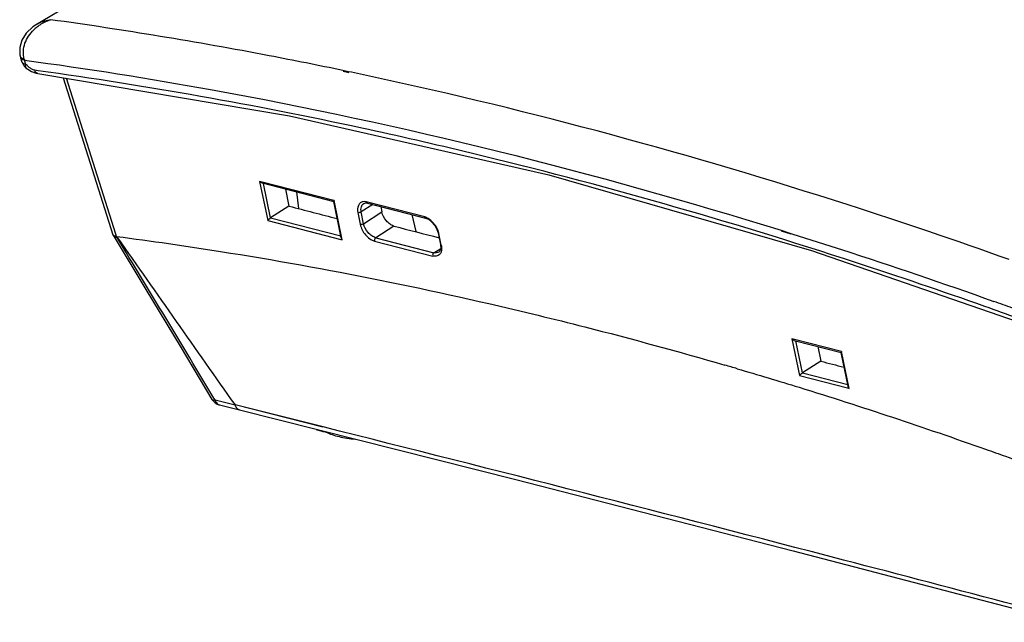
# Model space of a CAD drawing. Header units: inches. Extents: x 0 to 17, y 0 to 11.
# Tile 4 of 11: x 10.4 to 12, y 3.2 to 4.2. Entities that reach past the tile are written whole.
import ezdxf

# ---------------------------------------------------------------- set-up
doc = ezdxf.new("R2010")
doc.units = ezdxf.units.IN
doc.header["$LTSCALE"] = 0.935
doc.header["$MEASUREMENT"] = 0
doc.layers.get('0').update_dxf_attribs({"linetype": 'CONTINUOUS'})

msp = doc.modelspace()

# ---------------------------------------------------------------- linework, layer by layer
at = {"color": 7, "linetype": 'Continuous'}
for p, q in [((10.4179, 4.1703), (10.4179, 4.1703)), ((10.3931, 4.1225), (10.394, 4.1186)), ((10.394, 4.1186), (10.3945, 4.117)), ((10.394, 4.1186), (10.394, 4.1186)), ((10.3948, 4.1174), (10.394, 4.1186)), ((10.3967, 4.1102), (10.3945, 4.117)), ((10.4007, 4.1138), (10.3976, 4.1144)), ((10.4028, 4.107), (10.4006, 4.1138)), ((10.4048, 4.0998), (10.4048, 4.0998)), ((10.4224, 4.0965), (10.4168, 4.0974)), ((10.4223, 4.0967), (10.4168, 4.0974)), ((10.4218, 4.0924), (10.4217, 4.0924)), ((10.4218, 4.0924), (10.8275, 4.0243)), ((10.9223, 4.0952), (10.9133, 4.0971)), ((10.9228, 4.0932), (10.9137, 4.0953)), ((10.4627, 4.0855), (10.5428, 3.8321)), ((10.5475, 3.8336), (10.4681, 4.0846)), ((10.7791, 3.9185), (10.7921, 3.8553)), ((10.7834, 3.9174), (10.7791, 3.9185)), ((10.8989, 3.8876), (10.7834, 3.9174)), ((10.783, 3.9159), (10.8986, 3.886)), ((10.7969, 3.8598), (10.7854, 3.9153)), ((10.8207, 3.9061), (10.8263, 3.8787)), ((10.8388, 3.9015), (10.8415, 3.8747)), ((10.8994, 3.8874), (10.8985, 3.8861)), ((10.9105, 3.8277), (10.8985, 3.8861)), ((10.8994, 3.8874), (10.8989, 3.8876)), ((10.9123, 3.8243), (10.8994, 3.8874)), ((10.8263, 3.8787), (10.7969, 3.8598)), ((10.9617, 3.8812), (10.9428, 3.8692)), ((10.9469, 3.8828), (10.9469, 3.8828)), ((10.9531, 3.885), (10.9512, 3.8855)), ((10.9528, 3.8835), (11.0465, 3.8594)), ((11.045, 3.8614), (10.9531, 3.885)), ((10.9744, 3.878), (10.9762, 3.8692)), ((10.7921, 3.8553), (10.9098, 3.8249)), ((10.7969, 3.8598), (10.9099, 3.8307)), ((10.9374, 3.8681), (10.9412, 3.8493)), ((10.9467, 3.8503), (10.9428, 3.8692)), ((10.9467, 3.8503), (10.9762, 3.8692)), ((11.0244, 3.8651), (11.0305, 3.8375)), ((11.047, 3.8607), (11.045, 3.8614)), ((11.0465, 3.8594), (11.0465, 3.8594)), ((11.0504, 3.8589), (11.047, 3.8607)), ((10.9955, 3.8465), (10.9661, 3.8277)), ((11.6191, 3.8396), (11.6346, 3.8347)), ((11.6193, 3.8387), (11.6347, 3.8342)), ((10.5428, 3.8321), (10.543, 3.8316)), ((10.543, 3.8316), (10.5431, 3.8316)), ((10.5431, 3.8316), (10.5446, 3.8301)), ((10.5446, 3.8301), (10.5468, 3.8288)), ((10.5468, 3.8288), (10.5497, 3.8278)), ((10.5487, 3.8298), (10.5475, 3.8336)), ((10.5501, 3.8277), (10.5487, 3.8298)), ((10.5501, 3.8277), (10.5497, 3.8279)), ((10.9098, 3.8249), (10.9123, 3.8243)), ((10.9098, 3.8249), (10.9123, 3.8243)), ((10.9642, 3.8224), (11.0579, 3.7982)), ((10.9661, 3.8277), (11.0599, 3.8035)), ((11.0666, 3.8355), (11.0705, 3.8167)), ((11.0718, 3.8156), (11.0679, 3.8345)), ((11.0599, 3.8035), (11.0708, 3.8105)), ((11.668, 3.8071), (12.0867, 3.6627)), ((11.0678, 3.8045), (11.0678, 3.8045)), ((11.6408, 3.6637), (11.6366, 3.6647)), ((11.6408, 3.6637), (11.6366, 3.6647)), ((11.6366, 3.6647), (11.6487, 3.6055)), ((11.7162, 3.6443), (11.6408, 3.6637)), ((11.6404, 3.6622), (11.7158, 3.6428)), ((11.6535, 3.61), (11.6428, 3.6615)), ((11.6781, 3.6525), (11.683, 3.6289)), ((11.7166, 3.6442), (11.7158, 3.6429)), ((11.727, 3.5884), (11.7158, 3.6429)), ((11.7166, 3.6442), (11.7162, 3.6443)), ((11.7288, 3.585), (11.7166, 3.6442)), ((11.683, 3.6289), (11.6535, 3.61)), ((11.6487, 3.6055), (11.7263, 3.5856)), ((11.6535, 3.61), (11.7264, 3.5914)), ((11.7263, 3.5856), (11.7288, 3.585)), ((10.7074, 3.5663), (10.7056, 3.5692)), ((10.7074, 3.5663), (10.7056, 3.5692)), ((10.7074, 3.5663), (10.7395, 3.5583)), ((10.7074, 3.5663), (10.7181, 3.5636)), ((10.7146, 3.5583), (10.7468, 3.5503)), ((10.7482, 3.5561), (10.7395, 3.5583)), ((10.8812, 3.5226), (10.7395, 3.5583)), ((10.8815, 3.5228), (10.7482, 3.5561)), ((10.87, 3.5187), (10.8796, 3.516)), ((11.6386, 3.3234), (12.078, 3.2081))]:
    msp.add_line(p, q, dxfattribs=at)
for points in [[(12.3952, 4.9986), (12.2713, 5.0054), (12.1495, 4.9943), (12.0186, 4.9676), (11.8767, 4.9256), (11.7208, 4.8667), (11.5461, 4.7886), (11.3438, 4.6875), (11.0991, 4.5588), (10.7884, 4.3899), (10.4179, 4.1703)], [(10.4179, 4.1703), (10.414, 4.1677), (10.4029, 4.1572), (10.3959, 4.1458), (10.3927, 4.134), (10.3931, 4.1225)], [(10.4048, 4.0998), (10.406, 4.0991), (10.4119, 4.0956), (10.4191, 4.0929), (10.4217, 4.0924)], [(10.8275, 4.0243), (11.2449, 3.9289), (11.668, 3.8071)], [(10.9469, 3.8828), (10.9486, 3.8836), (10.9522, 3.8837), (10.9528, 3.8835)], [(11.0465, 3.8594), (11.0509, 3.8574), (11.0561, 3.8533), (11.0611, 3.8476), (11.0648, 3.841), (11.0666, 3.8355)], [(10.543, 3.8316), (10.5959, 3.7443), (10.651, 3.653), (10.7024, 3.5673)], [(11.0705, 3.8167), (11.0708, 3.8099), (11.0691, 3.8057), (11.0678, 3.8045)], [(10.7181, 3.5636), (10.7288, 3.5609), (10.7395, 3.5583)], [(10.7468, 3.5503), (11.1919, 3.4383), (11.6386, 3.3234)]]:
    msp.add_lwpolyline(points, dxfattribs=at)
for centre, radius, start, end in [((10.4619, 4.1151), 0.0665, 128.617, 134.3058), ((10.4154, 4.1164), 0.0197, 198.3598, 237.401), ((10.4542, 4.131), 0.0563, 196.0062, 197.8571), ((9.4021, -3.142), 7.3951, 77.83285, 78.13736), ((10.9476, 3.8762), 0.00969, 99.979, 101.6793), ((-32.8045, -22.4906), 50.7173, 30.9189, 31.2601), ((123.2687, 82.8771), 137.6746, 215.041886, 215.178978), ((11.0378, 3.828), 0.0308, 12.18, 14.6696), ((8.9292, -4.7916), 9.0279, 70.11015, 70.46955), ((8.9184, -4.802), 9.0539, 70.15592, 70.35775), ((9.4985, -3.367), 7.2783, 73.64019, 73.80406), ((10.7193, 3.5774), 0.0197, 210.916, 256.0714), ((10.7165, 3.566), 0.00789, 241.6595, 256.1123)]:
    msp.add_arc(centre, radius, start, end, dxfattribs=at)
for centre, start_param, end_param in [((352.5279, 222.1155), -2.360709, -2.36051), ((352.5254, 222.1276), -2.360269, -2.360083), ((352.5343, 222.0844), -2.358532, -2.358436)]:
    msp.add_ellipse(centre, major_axis=(517.3535, 84.1253), ratio=0.435192, start_param=start_param, end_param=end_param, dxfattribs=at)
for points, knots in [([(10.4179, 4.1703), (10.4197, 4.1714), (10.4273, 4.1757), (10.4359, 4.178), (10.4424, 4.1789)], [0, 0, 0, 0, 0.246273, 1, 1, 1, 1]), ([(10.4203, 4.1671), (10.422, 4.1684), (10.4288, 4.1733), (10.4365, 4.177), (10.4424, 4.1789)], [0, 0, 0, 0, 0.252448, 1, 1, 1, 1]), ([(10.9133, 4.0971), (10.8738, 4.1053), (10.7176, 4.1366), (10.5603, 4.1626), (10.4424, 4.1789)], [0, 0, 0, 0, 0.253089, 1, 1, 1, 1]), ([(10.4001, 4.1155), (10.3989, 4.1196), (10.398, 4.1283), (10.4015, 4.1454), (10.4092, 4.1566), (10.4154, 4.1627)], [0, 0, 0, 0, 0.244869, 0.495136, 1, 1, 1, 1]), ([(10.3976, 4.1144), (10.3973, 4.1145), (10.396, 4.115), (10.3948, 4.116), (10.3945, 4.117)], [0, 0, 0, 0, 0.291319, 1, 1, 1, 1]), ([(10.4001, 4.1155), (10.3995, 4.1156), (10.3977, 4.1158), (10.3958, 4.1164), (10.3948, 4.1174)], [0, 0, 0, 0, 0.291236, 1, 1, 1, 1]), ([(10.4028, 4.107), (10.4021, 4.1071), (10.3998, 4.1074), (10.3972, 4.1087), (10.3967, 4.1102)], [0, 0, 0, 0, 0.327872, 1, 1, 1, 1]), ([(10.4006, 4.1138), (10.5007, 4.1003), (10.9122, 4.035), (11.3177, 3.9333), (11.6191, 3.8396)], [0, 0, 0, 0, 0.24237, 1, 1, 1, 1]), ([(10.4048, 4.0998), (10.4042, 4.1002), (10.4031, 4.1011), (10.4022, 4.103), (10.4019, 4.1051), (10.4025, 4.1064), (10.4028, 4.107)], [0, 0, 0, 0, 0.267363, 0.501374, 0.745788, 1, 1, 1, 1]), ([(10.4125, 4.099), (10.4117, 4.0995), (10.4082, 4.1019), (10.4051, 4.1048), (10.4028, 4.107)], [0, 0, 0, 0, 0.239689, 1, 1, 1, 1]), ([(10.4168, 4.0974), (10.4165, 4.0975), (10.415, 4.0978), (10.4136, 4.0985), (10.4125, 4.099)], [0, 0, 0, 0, 0.230419, 1, 1, 1, 1]), ([(10.4217, 4.0924), (10.4206, 4.0926), (10.4183, 4.0939), (10.4172, 4.0962), (10.4168, 4.0974)], [0, 0, 0, 0, 0.457688, 1, 1, 1, 1]), ([(11.1197, 3.964), (11.0612, 3.9781), (10.8304, 4.0309), (10.5971, 4.0726), (10.4223, 4.0967)], [0, 0, 0, 0, 0.25458, 1, 1, 1, 1]), ([(11.9865, 3.7925), (11.9006, 3.8231), (11.5636, 3.9376), (11.2195, 4.0312), (10.9608, 4.087)], [0, 0, 0, 0, 0.256314, 1, 1, 1, 1]), ([(11.9473, 3.7169), (11.8781, 3.7414), (11.6055, 3.8344), (11.3283, 3.9137), (11.1197, 3.964)], [0, 0, 0, 0, 0.255064, 1, 1, 1, 1]), ([(10.9456, 3.8857), (10.9441, 3.8854), (10.941, 3.8839), (10.9366, 3.8781), (10.9367, 3.872), (10.9374, 3.8681)], [0, 0, 0, 0, 0.223683, 0.450873, 1, 1, 1, 1]), ([(10.9512, 3.8855), (10.9508, 3.8856), (10.949, 3.8859), (10.9472, 3.886), (10.9459, 3.8857)], [0, 0, 0, 0, 0.264179, 1, 1, 1, 1]), ([(10.9428, 3.8692), (10.9423, 3.8719), (10.942, 3.8771), (10.945, 3.8816), (10.9469, 3.8828)], [0, 0, 0, 0, 0.552524, 1, 1, 1, 1]), ([(10.9528, 3.8835), (10.9526, 3.8836), (10.9518, 3.884), (10.9513, 3.8849), (10.9512, 3.8855)], [0, 0, 0, 0, 0.227334, 1, 1, 1, 1]), ([(10.7921, 3.8553), (10.7927, 3.8561), (10.7943, 3.8576), (10.7959, 3.8592), (10.7969, 3.8598)], [0, 0, 0, 0, 0.452445, 1, 1, 1, 1]), ([(10.9428, 3.8692), (10.9421, 3.8686), (10.9402, 3.868), (10.9383, 3.8679), (10.9374, 3.8681)], [0, 0, 0, 0, 0.503394, 1, 1, 1, 1]), ([(10.9955, 3.8465), (10.9932, 3.8471), (10.9887, 3.8495), (10.9811, 3.8566), (10.9773, 3.864), (10.9762, 3.8692)], [0, 0, 0, 0, 0.227676, 0.486271, 1, 1, 1, 1]), ([(11.0465, 3.8594), (11.0463, 3.8594), (11.0455, 3.8598), (11.0451, 3.8607), (11.045, 3.8614)], [0, 0, 0, 0, 0.22734, 1, 1, 1, 1]), ([(11.0656, 3.8414), (11.064, 3.845), (11.0596, 3.8516), (11.0537, 3.8569), (11.0504, 3.8589)], [0, 0, 0, 0, 0.509954, 1, 1, 1, 1]), ([(10.9467, 3.8503), (10.9459, 3.8498), (10.9441, 3.8491), (10.9421, 3.849), (10.9412, 3.8493)], [0, 0, 0, 0, 0.500353, 1, 1, 1, 1]), ([(10.9412, 3.8493), (10.9419, 3.8463), (10.944, 3.8402), (10.9493, 3.8323), (10.9561, 3.8259), (10.9615, 3.8231), (10.9642, 3.8224)], [0, 0, 0, 0, 0.25008, 0.516015, 0.773535, 1, 1, 1, 1]), ([(10.9661, 3.8277), (10.9639, 3.8283), (10.9594, 3.8307), (10.9517, 3.8377), (10.9478, 3.8452), (10.9467, 3.8503)], [0, 0, 0, 0, 0.225966, 0.485513, 1, 1, 1, 1]), ([(11.0676, 3.8358), (11.0675, 3.8362), (11.067, 3.8382), (11.0662, 3.84), (11.0656, 3.8414)], [0, 0, 0, 0, 0.243331, 1, 1, 1, 1]), ([(10.5487, 3.8298), (10.5474, 3.8299), (10.5455, 3.8301), (10.5435, 3.831), (10.5431, 3.8316)], [0, 0, 0, 0, 0.617657, 1, 1, 1, 1]), ([(10.5487, 3.8298), (10.6046, 3.8225), (10.8327, 3.7897), (11.0588, 3.7438), (11.2278, 3.7027)], [0, 0, 0, 0, 0.24509, 1, 1, 1, 1]), ([(10.9123, 3.8243), (10.9117, 3.825), (10.911, 3.8261), (10.9106, 3.8274), (10.9105, 3.8277)], [0, 0, 0, 0, 0.75968, 1, 1, 1, 1]), ([(10.9661, 3.8277), (10.9658, 3.8275), (10.9644, 3.826), (10.9639, 3.8239), (10.9642, 3.8224)], [0, 0, 0, 0, 0.222631, 1, 1, 1, 1]), ([(11.0666, 3.8355), (11.0666, 3.8354), (11.0669, 3.8349), (11.0675, 3.8346), (11.0679, 3.8345)], [0, 0, 0, 0, 0.21385, 1, 1, 1, 1]), ([(11.6346, 3.8347), (11.6619, 3.8262), (11.7715, 3.7913), (11.8804, 3.7542), (11.9619, 3.7251)], [0, 0, 0, 0, 0.248079, 1, 1, 1, 1]), ([(11.0723, 3.8083), (11.0722, 3.8077), (11.0719, 3.8056), (11.0711, 3.8036), (11.0703, 3.8023)], [0, 0, 0, 0, 0.268879, 1, 1, 1, 1]), ([(11.0705, 3.8167), (11.0705, 3.8165), (11.0708, 3.816), (11.0714, 3.8157), (11.0718, 3.8156)], [0, 0, 0, 0, 0.21326, 1, 1, 1, 1]), ([(11.0718, 3.8156), (11.0719, 3.815), (11.0723, 3.8126), (11.0724, 3.8101), (11.0723, 3.8083)], [0, 0, 0, 0, 0.261548, 1, 1, 1, 1]), ([(11.0599, 3.8035), (11.0595, 3.8033), (11.0582, 3.8019), (11.0576, 3.7997), (11.0579, 3.7982)], [0, 0, 0, 0, 0.22252, 1, 1, 1, 1]), ([(11.0703, 3.8023), (11.0691, 3.8005), (11.0652, 3.7973), (11.0603, 3.7977), (11.0579, 3.7982)], [0, 0, 0, 0, 0.471435, 1, 1, 1, 1]), ([(11.0678, 3.8045), (11.0667, 3.8038), (11.064, 3.8029), (11.0613, 3.8032), (11.0599, 3.8035)], [0, 0, 0, 0, 0.471603, 1, 1, 1, 1]), ([(11.2278, 3.7027), (11.2528, 3.6967), (11.3535, 3.6716), (11.4536, 3.6442), (11.5286, 3.6225)], [0, 0, 0, 0, 0.247903, 1, 1, 1, 1]), ([(11.5485, 3.6166), (11.5818, 3.6069), (11.7159, 3.5665), (11.8489, 3.5223), (11.9483, 3.487)], [0, 0, 0, 0, 0.247311, 1, 1, 1, 1]), ([(11.6487, 3.6055), (11.6494, 3.6063), (11.6509, 3.6078), (11.6525, 3.6094), (11.6535, 3.61)], [0, 0, 0, 0, 0.452707, 1, 1, 1, 1]), ([(11.7288, 3.585), (11.7281, 3.5857), (11.7274, 3.5868), (11.727, 3.5881), (11.727, 3.5884)], [0, 0, 0, 0, 0.759709, 1, 1, 1, 1]), ([(10.7024, 3.5673), (10.7026, 3.567), (10.7034, 3.5664), (10.7051, 3.566), (10.7066, 3.5662), (10.7074, 3.5663)], [0, 0, 0, 0, 0.187148, 0.538808, 1, 1, 1, 1]), ([(10.7074, 3.5663), (10.7076, 3.5655), (10.7087, 3.5627), (10.7108, 3.5601), (10.7127, 3.559)], [0, 0, 0, 0, 0.266971, 1, 1, 1, 1]), ([(10.7395, 3.5583), (10.7401, 3.5564), (10.7418, 3.553), (10.7451, 3.5507), (10.7468, 3.5503)], [0, 0, 0, 0, 0.526964, 1, 1, 1, 1]), ([(11.9971, 3.2355), (11.9047, 3.26), (11.5333, 3.3575), (11.1613, 3.4526), (10.8815, 3.5228)], [0, 0, 0, 0, 0.248885, 1, 1, 1, 1]), ([(10.8796, 3.516), (10.8805, 3.5157), (10.8844, 3.5148), (10.8883, 3.5139), (10.8913, 3.5134)], [0, 0, 0, 0, 0.243825, 1, 1, 1, 1]), ([(10.8864, 3.5146), (10.8895, 3.513), (10.8963, 3.5102), (10.9075, 3.5069), (10.92, 3.5045), (10.9288, 3.5035), (10.9334, 3.5032)], [0, 0, 0, 0, 0.216071, 0.455989, 0.718167, 1, 1, 1, 1]), ([(11.9483, 3.487), (11.9591, 3.4832), (12.0021, 3.4679), (12.0451, 3.4521), (12.0772, 3.4401)], [0, 0, 0, 0, 0.249186, 1, 1, 1, 1])]:
    msp.add_open_spline(points, degree=3, knots=knots, dxfattribs=at)
for points in [[(10.783, 3.9159), (10.7815, 3.9163), (10.7801, 3.9173), (10.7791, 3.9185)], [(11.6404, 3.6622), (11.6389, 3.6625), (11.6376, 3.6636), (11.6366, 3.6647)]]:
    msp.add_open_spline(points, degree=3, dxfattribs=at)

doc.saveas('drawing.dxf')
